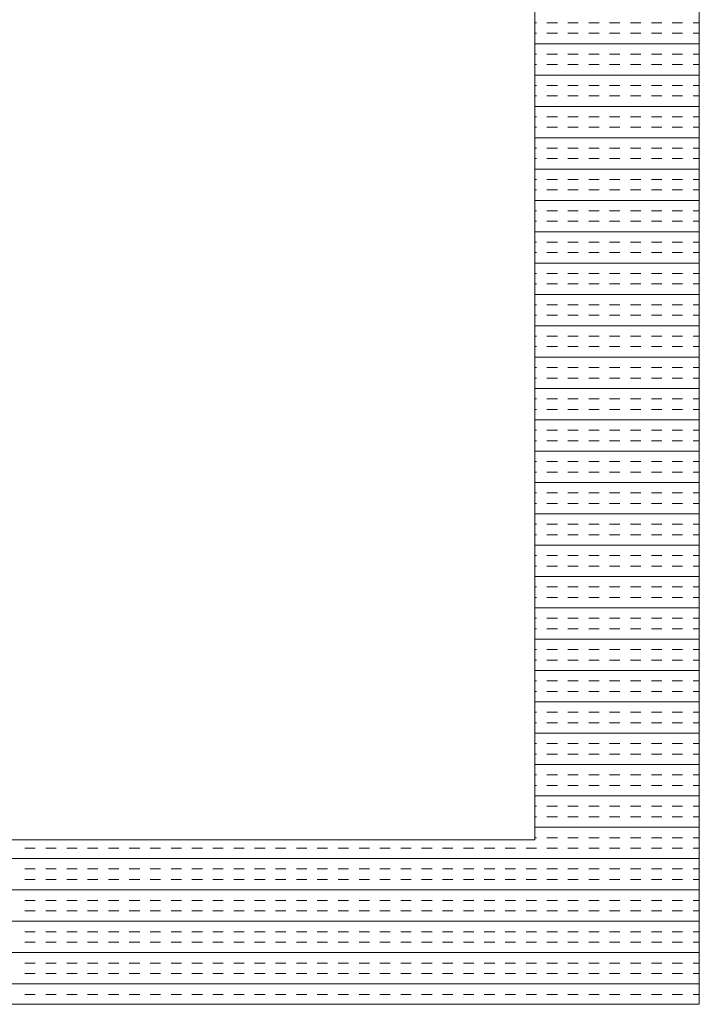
# Model space of a CAD drawing. Extents: x 3940905 to 4145695, y 925352 to 1109797.
# Tile 198 of 256: x 3956186 to 3956393, y 1099546 to 1099845. Entities that reach past the tile are written whole.
import ezdxf

# ---------------------------------------------------------------- set-up
doc = ezdxf.new("R2010")
doc.units = 0
doc.header["$LTSCALE"] = 750
doc.header["$MEASUREMENT"] = 0
doc.layers.add('CKD Equipments', color=252, linetype='CONTINUOUS', lineweight=0)

msp = doc.modelspace()

# ---------------------------------------------------------------- linework, layer by layer
at = {"layer": 'CKD Equipments'}
for p, q in [((3956392.57, 1099545.77), (3956392.57, 1100245.77)), ((3956342.57, 1099595.77), (3956342.57, 1100195.77)), ((3955624.57, 1099595.77), (3956342.57, 1099595.77)), ((3955574.57, 1099545.77), (3956392.57, 1099545.77))]:
    msp.add_line(p, q, dxfattribs=at)
at = {"layer": 'CKD Equipments', "color": 4, "linetype": 'Continuous'}
for p, q in [((3956343.05, 1099844.06), (3956342.57, 1099844.06)), ((3956349.4, 1099844.06), (3956346.23, 1099844.06)), ((3956355.75, 1099844.06), (3956352.58, 1099844.06)), ((3956362.1, 1099844.06), (3956358.93, 1099844.06)), ((3956368.45, 1099844.06), (3956365.28, 1099844.06)), ((3956374.8, 1099844.06), (3956371.63, 1099844.06)), ((3956381.15, 1099844.06), (3956377.98, 1099844.06)), ((3956387.5, 1099844.06), (3956384.33, 1099844.06)), ((3956392.57, 1099844.06), (3956390.68, 1099844.06)), ((3956343.05, 1099840.89), (3956342.57, 1099840.89)), ((3956349.4, 1099840.89), (3956346.23, 1099840.89)), ((3956355.75, 1099840.89), (3956352.58, 1099840.89)), ((3956362.1, 1099840.89), (3956358.93, 1099840.89)), ((3956368.45, 1099840.89), (3956365.28, 1099840.89)), ((3956374.8, 1099840.89), (3956371.63, 1099840.89)), ((3956381.15, 1099840.89), (3956377.98, 1099840.89)), ((3956387.5, 1099840.89), (3956384.33, 1099840.89)), ((3956392.57, 1099840.89), (3956390.68, 1099840.89)), ((3956392.57, 1099837.71), (3956342.57, 1099837.71)), ((3956343.05, 1099834.54), (3956342.57, 1099834.54)), ((3956349.4, 1099834.54), (3956346.23, 1099834.54)), ((3956355.75, 1099834.54), (3956352.58, 1099834.54)), ((3956362.1, 1099834.54), (3956358.93, 1099834.54)), ((3956368.45, 1099834.54), (3956365.28, 1099834.54)), ((3956374.8, 1099834.54), (3956371.63, 1099834.54)), ((3956381.15, 1099834.54), (3956377.98, 1099834.54)), ((3956387.5, 1099834.54), (3956384.33, 1099834.54)), ((3956392.57, 1099834.54), (3956390.68, 1099834.54)), ((3956343.05, 1099831.36), (3956342.57, 1099831.36)), ((3956349.4, 1099831.36), (3956346.23, 1099831.36)), ((3956355.75, 1099831.36), (3956352.58, 1099831.36)), ((3956362.1, 1099831.36), (3956358.93, 1099831.36)), ((3956368.45, 1099831.36), (3956365.28, 1099831.36)), ((3956374.8, 1099831.36), (3956371.63, 1099831.36)), ((3956381.15, 1099831.36), (3956377.98, 1099831.36)), ((3956387.5, 1099831.36), (3956384.33, 1099831.36)), ((3956392.57, 1099831.36), (3956390.68, 1099831.36)), ((3956392.57, 1099828.19), (3956342.57, 1099828.19)), ((3956343.05, 1099825.01), (3956342.57, 1099825.01)), ((3956349.4, 1099825.01), (3956346.23, 1099825.01)), ((3956355.75, 1099825.01), (3956352.58, 1099825.01)), ((3956362.1, 1099825.01), (3956358.93, 1099825.01)), ((3956368.45, 1099825.01), (3956365.28, 1099825.01)), ((3956374.8, 1099825.01), (3956371.63, 1099825.01)), ((3956381.15, 1099825.01), (3956377.98, 1099825.01)), ((3956387.5, 1099825.01), (3956384.33, 1099825.01)), ((3956392.57, 1099825.01), (3956390.68, 1099825.01)), ((3956343.05, 1099821.84), (3956342.57, 1099821.84)), ((3956349.4, 1099821.84), (3956346.23, 1099821.84)), ((3956355.75, 1099821.84), (3956352.58, 1099821.84)), ((3956362.1, 1099821.84), (3956358.93, 1099821.84)), ((3956368.45, 1099821.84), (3956365.28, 1099821.84)), ((3956374.8, 1099821.84), (3956371.63, 1099821.84)), ((3956381.15, 1099821.84), (3956377.98, 1099821.84)), ((3956387.5, 1099821.84), (3956384.33, 1099821.84)), ((3956392.57, 1099821.84), (3956390.68, 1099821.84)), ((3956392.57, 1099818.66), (3956342.57, 1099818.66)), ((3956343.05, 1099815.49), (3956342.57, 1099815.49)), ((3956349.4, 1099815.49), (3956346.23, 1099815.49)), ((3956355.75, 1099815.49), (3956352.58, 1099815.49)), ((3956362.1, 1099815.49), (3956358.93, 1099815.49)), ((3956368.45, 1099815.49), (3956365.28, 1099815.49)), ((3956374.8, 1099815.49), (3956371.63, 1099815.49)), ((3956381.15, 1099815.49), (3956377.98, 1099815.49)), ((3956387.5, 1099815.49), (3956384.33, 1099815.49)), ((3956392.57, 1099815.49), (3956390.68, 1099815.49)), ((3956343.05, 1099812.31), (3956342.57, 1099812.31)), ((3956349.4, 1099812.31), (3956346.23, 1099812.31)), ((3956355.75, 1099812.31), (3956352.58, 1099812.31)), ((3956362.1, 1099812.31), (3956358.93, 1099812.31)), ((3956368.45, 1099812.31), (3956365.28, 1099812.31)), ((3956374.8, 1099812.31), (3956371.63, 1099812.31)), ((3956381.15, 1099812.31), (3956377.98, 1099812.31)), ((3956387.5, 1099812.31), (3956384.33, 1099812.31)), ((3956392.57, 1099812.31), (3956390.68, 1099812.31)), ((3956392.57, 1099809.14), (3956342.57, 1099809.14)), ((3956343.05, 1099805.96), (3956342.57, 1099805.96)), ((3956349.4, 1099805.96), (3956346.23, 1099805.96)), ((3956355.75, 1099805.96), (3956352.58, 1099805.96)), ((3956362.1, 1099805.96), (3956358.93, 1099805.96)), ((3956368.45, 1099805.96), (3956365.28, 1099805.96)), ((3956374.8, 1099805.96), (3956371.63, 1099805.96)), ((3956381.15, 1099805.96), (3956377.98, 1099805.96)), ((3956387.5, 1099805.96), (3956384.33, 1099805.96)), ((3956392.57, 1099805.96), (3956390.68, 1099805.96)), ((3956343.05, 1099802.79), (3956342.57, 1099802.79)), ((3956349.4, 1099802.79), (3956346.23, 1099802.79)), ((3956355.75, 1099802.79), (3956352.58, 1099802.79)), ((3956362.1, 1099802.79), (3956358.93, 1099802.79)), ((3956368.45, 1099802.79), (3956365.28, 1099802.79)), ((3956374.8, 1099802.79), (3956371.63, 1099802.79)), ((3956381.15, 1099802.79), (3956377.98, 1099802.79)), ((3956387.5, 1099802.79), (3956384.33, 1099802.79)), ((3956392.57, 1099802.79), (3956390.68, 1099802.79)), ((3956392.57, 1099799.61), (3956342.57, 1099799.61)), ((3956343.05, 1099796.44), (3956342.57, 1099796.44)), ((3956349.4, 1099796.44), (3956346.23, 1099796.44)), ((3956355.75, 1099796.44), (3956352.58, 1099796.44)), ((3956362.1, 1099796.44), (3956358.93, 1099796.44)), ((3956368.45, 1099796.44), (3956365.28, 1099796.44)), ((3956374.8, 1099796.44), (3956371.63, 1099796.44)), ((3956381.15, 1099796.44), (3956377.98, 1099796.44)), ((3956387.5, 1099796.44), (3956384.33, 1099796.44)), ((3956392.57, 1099796.44), (3956390.68, 1099796.44)), ((3956343.05, 1099793.26), (3956342.57, 1099793.26)), ((3956349.4, 1099793.26), (3956346.23, 1099793.26)), ((3956355.75, 1099793.26), (3956352.58, 1099793.26)), ((3956362.1, 1099793.26), (3956358.93, 1099793.26)), ((3956368.45, 1099793.26), (3956365.28, 1099793.26)), ((3956374.8, 1099793.26), (3956371.63, 1099793.26)), ((3956381.15, 1099793.26), (3956377.98, 1099793.26)), ((3956387.5, 1099793.26), (3956384.33, 1099793.26)), ((3956392.57, 1099793.26), (3956390.68, 1099793.26)), ((3956392.57, 1099790.09), (3956342.57, 1099790.09)), ((3956343.05, 1099786.91), (3956342.57, 1099786.91)), ((3956349.4, 1099786.91), (3956346.23, 1099786.91)), ((3956355.75, 1099786.91), (3956352.58, 1099786.91)), ((3956362.1, 1099786.91), (3956358.93, 1099786.91)), ((3956368.45, 1099786.91), (3956365.28, 1099786.91)), ((3956374.8, 1099786.91), (3956371.63, 1099786.91)), ((3956381.15, 1099786.91), (3956377.98, 1099786.91)), ((3956387.5, 1099786.91), (3956384.33, 1099786.91)), ((3956392.57, 1099786.91), (3956390.68, 1099786.91)), ((3956343.05, 1099783.74), (3956342.57, 1099783.74)), ((3956349.4, 1099783.74), (3956346.23, 1099783.74)), ((3956355.75, 1099783.74), (3956352.58, 1099783.74)), ((3956362.1, 1099783.74), (3956358.93, 1099783.74)), ((3956368.45, 1099783.74), (3956365.28, 1099783.74)), ((3956374.8, 1099783.74), (3956371.63, 1099783.74)), ((3956381.15, 1099783.74), (3956377.98, 1099783.74)), ((3956387.5, 1099783.74), (3956384.33, 1099783.74)), ((3956392.57, 1099783.74), (3956390.68, 1099783.74)), ((3956392.57, 1099780.56), (3956342.57, 1099780.56)), ((3956343.05, 1099777.39), (3956342.57, 1099777.39)), ((3956349.4, 1099777.39), (3956346.23, 1099777.39)), ((3956355.75, 1099777.39), (3956352.58, 1099777.39)), ((3956362.1, 1099777.39), (3956358.93, 1099777.39)), ((3956368.45, 1099777.39), (3956365.28, 1099777.39)), ((3956374.8, 1099777.39), (3956371.63, 1099777.39)), ((3956381.15, 1099777.39), (3956377.98, 1099777.39)), ((3956387.5, 1099777.39), (3956384.33, 1099777.39)), ((3956392.57, 1099777.39), (3956390.68, 1099777.39)), ((3956343.05, 1099774.21), (3956342.57, 1099774.21)), ((3956349.4, 1099774.21), (3956346.23, 1099774.21)), ((3956355.75, 1099774.21), (3956352.58, 1099774.21)), ((3956362.1, 1099774.21), (3956358.93, 1099774.21)), ((3956368.45, 1099774.21), (3956365.28, 1099774.21)), ((3956374.8, 1099774.21), (3956371.63, 1099774.21)), ((3956381.15, 1099774.21), (3956377.98, 1099774.21)), ((3956387.5, 1099774.21), (3956384.33, 1099774.21)), ((3956392.57, 1099774.21), (3956390.68, 1099774.21)), ((3956392.57, 1099771.04), (3956342.57, 1099771.04)), ((3956343.05, 1099767.86), (3956342.57, 1099767.86)), ((3956349.4, 1099767.86), (3956346.23, 1099767.86)), ((3956355.75, 1099767.86), (3956352.58, 1099767.86)), ((3956362.1, 1099767.86), (3956358.93, 1099767.86)), ((3956368.45, 1099767.86), (3956365.28, 1099767.86)), ((3956374.8, 1099767.86), (3956371.63, 1099767.86)), ((3956381.15, 1099767.86), (3956377.98, 1099767.86)), ((3956387.5, 1099767.86), (3956384.33, 1099767.86)), ((3956392.57, 1099767.86), (3956390.68, 1099767.86)), ((3956343.05, 1099764.69), (3956342.57, 1099764.69)), ((3956349.4, 1099764.69), (3956346.23, 1099764.69)), ((3956355.75, 1099764.69), (3956352.58, 1099764.69)), ((3956362.1, 1099764.69), (3956358.93, 1099764.69)), ((3956368.45, 1099764.69), (3956365.28, 1099764.69)), ((3956374.8, 1099764.69), (3956371.63, 1099764.69)), ((3956381.15, 1099764.69), (3956377.98, 1099764.69)), ((3956387.5, 1099764.69), (3956384.33, 1099764.69)), ((3956392.57, 1099764.69), (3956390.68, 1099764.69)), ((3956392.57, 1099761.51), (3956342.57, 1099761.51)), ((3956343.05, 1099758.34), (3956342.57, 1099758.34)), ((3956349.4, 1099758.34), (3956346.23, 1099758.34)), ((3956355.75, 1099758.34), (3956352.58, 1099758.34)), ((3956362.1, 1099758.34), (3956358.93, 1099758.34)), ((3956368.45, 1099758.34), (3956365.28, 1099758.34)), ((3956374.8, 1099758.34), (3956371.63, 1099758.34)), ((3956381.15, 1099758.34), (3956377.98, 1099758.34)), ((3956387.5, 1099758.34), (3956384.33, 1099758.34)), ((3956392.57, 1099758.34), (3956390.68, 1099758.34)), ((3956343.05, 1099755.16), (3956342.57, 1099755.16)), ((3956349.4, 1099755.16), (3956346.23, 1099755.16)), ((3956355.75, 1099755.16), (3956352.58, 1099755.16)), ((3956362.1, 1099755.16), (3956358.93, 1099755.16)), ((3956368.45, 1099755.16), (3956365.28, 1099755.16)), ((3956374.8, 1099755.16), (3956371.63, 1099755.16)), ((3956381.15, 1099755.16), (3956377.98, 1099755.16)), ((3956387.5, 1099755.16), (3956384.33, 1099755.16)), ((3956392.57, 1099755.16), (3956390.68, 1099755.16)), ((3956392.57, 1099751.99), (3956342.57, 1099751.99)), ((3956343.05, 1099748.81), (3956342.57, 1099748.81)), ((3956349.4, 1099748.81), (3956346.23, 1099748.81)), ((3956355.75, 1099748.81), (3956352.58, 1099748.81)), ((3956362.1, 1099748.81), (3956358.93, 1099748.81)), ((3956368.45, 1099748.81), (3956365.28, 1099748.81)), ((3956374.8, 1099748.81), (3956371.63, 1099748.81)), ((3956381.15, 1099748.81), (3956377.98, 1099748.81)), ((3956387.5, 1099748.81), (3956384.33, 1099748.81)), ((3956392.57, 1099748.81), (3956390.68, 1099748.81)), ((3956343.05, 1099745.64), (3956342.57, 1099745.64)), ((3956349.4, 1099745.64), (3956346.23, 1099745.64)), ((3956355.75, 1099745.64), (3956352.58, 1099745.64)), ((3956362.1, 1099745.64), (3956358.93, 1099745.64)), ((3956368.45, 1099745.64), (3956365.28, 1099745.64)), ((3956374.8, 1099745.64), (3956371.63, 1099745.64)), ((3956381.15, 1099745.64), (3956377.98, 1099745.64)), ((3956387.5, 1099745.64), (3956384.33, 1099745.64)), ((3956392.57, 1099745.64), (3956390.68, 1099745.64)), ((3956392.57, 1099742.46), (3956342.57, 1099742.46)), ((3956343.05, 1099739.29), (3956342.57, 1099739.29)), ((3956349.4, 1099739.29), (3956346.23, 1099739.29)), ((3956355.75, 1099739.29), (3956352.58, 1099739.29)), ((3956362.1, 1099739.29), (3956358.93, 1099739.29)), ((3956368.45, 1099739.29), (3956365.28, 1099739.29)), ((3956374.8, 1099739.29), (3956371.63, 1099739.29)), ((3956381.15, 1099739.29), (3956377.98, 1099739.29)), ((3956387.5, 1099739.29), (3956384.33, 1099739.29)), ((3956392.57, 1099739.29), (3956390.68, 1099739.29)), ((3956343.05, 1099736.11), (3956342.57, 1099736.11)), ((3956349.4, 1099736.11), (3956346.23, 1099736.11)), ((3956355.75, 1099736.11), (3956352.58, 1099736.11)), ((3956362.1, 1099736.11), (3956358.93, 1099736.11)), ((3956368.45, 1099736.11), (3956365.28, 1099736.11)), ((3956374.8, 1099736.11), (3956371.63, 1099736.11)), ((3956381.15, 1099736.11), (3956377.98, 1099736.11)), ((3956387.5, 1099736.11), (3956384.33, 1099736.11)), ((3956392.57, 1099736.11), (3956390.68, 1099736.11)), ((3956392.57, 1099732.94), (3956342.57, 1099732.94)), ((3956343.05, 1099729.76), (3956342.57, 1099729.76)), ((3956349.4, 1099729.76), (3956346.23, 1099729.76)), ((3956355.75, 1099729.76), (3956352.58, 1099729.76)), ((3956362.1, 1099729.76), (3956358.93, 1099729.76)), ((3956368.45, 1099729.76), (3956365.28, 1099729.76)), ((3956374.8, 1099729.76), (3956371.63, 1099729.76)), ((3956381.15, 1099729.76), (3956377.98, 1099729.76)), ((3956387.5, 1099729.76), (3956384.33, 1099729.76)), ((3956392.57, 1099729.76), (3956390.68, 1099729.76)), ((3956343.05, 1099726.59), (3956342.57, 1099726.59)), ((3956349.4, 1099726.59), (3956346.23, 1099726.59)), ((3956355.75, 1099726.59), (3956352.58, 1099726.59)), ((3956362.1, 1099726.59), (3956358.93, 1099726.59)), ((3956368.45, 1099726.59), (3956365.28, 1099726.59)), ((3956374.8, 1099726.59), (3956371.63, 1099726.59)), ((3956381.15, 1099726.59), (3956377.98, 1099726.59)), ((3956387.5, 1099726.59), (3956384.33, 1099726.59)), ((3956392.57, 1099726.59), (3956390.68, 1099726.59)), ((3956392.57, 1099723.41), (3956342.57, 1099723.41)), ((3956343.05, 1099720.24), (3956342.57, 1099720.24)), ((3956349.4, 1099720.24), (3956346.23, 1099720.24)), ((3956355.75, 1099720.24), (3956352.58, 1099720.24)), ((3956362.1, 1099720.24), (3956358.93, 1099720.24)), ((3956368.45, 1099720.24), (3956365.28, 1099720.24)), ((3956374.8, 1099720.24), (3956371.63, 1099720.24)), ((3956381.15, 1099720.24), (3956377.98, 1099720.24)), ((3956387.5, 1099720.24), (3956384.33, 1099720.24)), ((3956392.57, 1099720.24), (3956390.68, 1099720.24)), ((3956343.05, 1099717.06), (3956342.57, 1099717.06)), ((3956349.4, 1099717.06), (3956346.23, 1099717.06)), ((3956355.75, 1099717.06), (3956352.58, 1099717.06)), ((3956362.1, 1099717.06), (3956358.93, 1099717.06)), ((3956368.45, 1099717.06), (3956365.28, 1099717.06)), ((3956374.8, 1099717.06), (3956371.63, 1099717.06)), ((3956381.15, 1099717.06), (3956377.98, 1099717.06)), ((3956387.5, 1099717.06), (3956384.33, 1099717.06)), ((3956392.57, 1099717.06), (3956390.68, 1099717.06)), ((3956392.57, 1099713.89), (3956342.57, 1099713.89)), ((3956343.05, 1099710.71), (3956342.57, 1099710.71)), ((3956349.4, 1099710.71), (3956346.23, 1099710.71)), ((3956355.75, 1099710.71), (3956352.58, 1099710.71)), ((3956362.1, 1099710.71), (3956358.93, 1099710.71)), ((3956368.45, 1099710.71), (3956365.28, 1099710.71)), ((3956374.8, 1099710.71), (3956371.63, 1099710.71)), ((3956381.15, 1099710.71), (3956377.98, 1099710.71)), ((3956387.5, 1099710.71), (3956384.33, 1099710.71)), ((3956392.57, 1099710.71), (3956390.68, 1099710.71)), ((3956343.05, 1099707.54), (3956342.57, 1099707.54)), ((3956349.4, 1099707.54), (3956346.23, 1099707.54)), ((3956355.75, 1099707.54), (3956352.58, 1099707.54)), ((3956362.1, 1099707.54), (3956358.93, 1099707.54)), ((3956368.45, 1099707.54), (3956365.28, 1099707.54)), ((3956374.8, 1099707.54), (3956371.63, 1099707.54)), ((3956381.15, 1099707.54), (3956377.98, 1099707.54)), ((3956387.5, 1099707.54), (3956384.33, 1099707.54)), ((3956392.57, 1099707.54), (3956390.68, 1099707.54)), ((3956392.57, 1099704.36), (3956342.57, 1099704.36)), ((3956343.05, 1099701.19), (3956342.57, 1099701.19)), ((3956349.4, 1099701.19), (3956346.23, 1099701.19)), ((3956355.75, 1099701.19), (3956352.58, 1099701.19)), ((3956362.1, 1099701.19), (3956358.93, 1099701.19)), ((3956368.45, 1099701.19), (3956365.28, 1099701.19)), ((3956374.8, 1099701.19), (3956371.63, 1099701.19)), ((3956381.15, 1099701.19), (3956377.98, 1099701.19)), ((3956387.5, 1099701.19), (3956384.33, 1099701.19)), ((3956392.57, 1099701.19), (3956390.68, 1099701.19)), ((3956343.05, 1099698.01), (3956342.57, 1099698.01)), ((3956349.4, 1099698.01), (3956346.23, 1099698.01)), ((3956355.75, 1099698.01), (3956352.58, 1099698.01)), ((3956362.1, 1099698.01), (3956358.93, 1099698.01)), ((3956368.45, 1099698.01), (3956365.28, 1099698.01)), ((3956374.8, 1099698.01), (3956371.63, 1099698.01)), ((3956381.15, 1099698.01), (3956377.98, 1099698.01)), ((3956387.5, 1099698.01), (3956384.33, 1099698.01)), ((3956392.57, 1099698.01), (3956390.68, 1099698.01)), ((3956392.57, 1099694.84), (3956342.57, 1099694.84)), ((3956343.05, 1099691.66), (3956342.57, 1099691.66)), ((3956349.4, 1099691.66), (3956346.23, 1099691.66)), ((3956355.75, 1099691.66), (3956352.58, 1099691.66)), ((3956362.1, 1099691.66), (3956358.93, 1099691.66)), ((3956368.45, 1099691.66), (3956365.28, 1099691.66)), ((3956374.8, 1099691.66), (3956371.63, 1099691.66)), ((3956381.15, 1099691.66), (3956377.98, 1099691.66)), ((3956387.5, 1099691.66), (3956384.33, 1099691.66)), ((3956392.57, 1099691.66), (3956390.68, 1099691.66)), ((3956343.05, 1099688.49), (3956342.57, 1099688.49)), ((3956349.4, 1099688.49), (3956346.23, 1099688.49)), ((3956355.75, 1099688.49), (3956352.58, 1099688.49)), ((3956362.1, 1099688.49), (3956358.93, 1099688.49)), ((3956368.45, 1099688.49), (3956365.28, 1099688.49)), ((3956374.8, 1099688.49), (3956371.63, 1099688.49)), ((3956381.15, 1099688.49), (3956377.98, 1099688.49)), ((3956387.5, 1099688.49), (3956384.33, 1099688.49)), ((3956392.57, 1099688.49), (3956390.68, 1099688.49)), ((3956392.57, 1099685.31), (3956342.57, 1099685.31)), ((3956343.05, 1099682.14), (3956342.57, 1099682.14)), ((3956349.4, 1099682.14), (3956346.23, 1099682.14)), ((3956355.75, 1099682.14), (3956352.58, 1099682.14)), ((3956362.1, 1099682.14), (3956358.93, 1099682.14)), ((3956368.45, 1099682.14), (3956365.28, 1099682.14)), ((3956374.8, 1099682.14), (3956371.63, 1099682.14)), ((3956381.15, 1099682.14), (3956377.98, 1099682.14)), ((3956387.5, 1099682.14), (3956384.33, 1099682.14)), ((3956392.57, 1099682.14), (3956390.68, 1099682.14)), ((3956343.05, 1099678.96), (3956342.57, 1099678.96)), ((3956349.4, 1099678.96), (3956346.23, 1099678.96)), ((3956355.75, 1099678.96), (3956352.58, 1099678.96)), ((3956362.1, 1099678.96), (3956358.93, 1099678.96)), ((3956368.45, 1099678.96), (3956365.28, 1099678.96)), ((3956374.8, 1099678.96), (3956371.63, 1099678.96)), ((3956381.15, 1099678.96), (3956377.98, 1099678.96)), ((3956387.5, 1099678.96), (3956384.33, 1099678.96)), ((3956392.57, 1099678.96), (3956390.68, 1099678.96)), ((3956392.57, 1099675.79), (3956342.57, 1099675.79)), ((3956343.05, 1099672.61), (3956342.57, 1099672.61)), ((3956349.4, 1099672.61), (3956346.23, 1099672.61)), ((3956355.75, 1099672.61), (3956352.58, 1099672.61)), ((3956362.1, 1099672.61), (3956358.93, 1099672.61)), ((3956368.45, 1099672.61), (3956365.28, 1099672.61)), ((3956374.8, 1099672.61), (3956371.63, 1099672.61)), ((3956381.15, 1099672.61), (3956377.98, 1099672.61)), ((3956387.5, 1099672.61), (3956384.33, 1099672.61)), ((3956392.57, 1099672.61), (3956390.68, 1099672.61)), ((3956343.05, 1099669.44), (3956342.57, 1099669.44)), ((3956349.4, 1099669.44), (3956346.23, 1099669.44)), ((3956355.75, 1099669.44), (3956352.58, 1099669.44)), ((3956362.1, 1099669.44), (3956358.93, 1099669.44)), ((3956368.45, 1099669.44), (3956365.28, 1099669.44)), ((3956374.8, 1099669.44), (3956371.63, 1099669.44)), ((3956381.15, 1099669.44), (3956377.98, 1099669.44)), ((3956387.5, 1099669.44), (3956384.33, 1099669.44)), ((3956392.57, 1099669.44), (3956390.68, 1099669.44)), ((3956392.57, 1099666.26), (3956342.57, 1099666.26)), ((3956343.05, 1099663.09), (3956342.57, 1099663.09)), ((3956349.4, 1099663.09), (3956346.23, 1099663.09)), ((3956355.75, 1099663.09), (3956352.58, 1099663.09)), ((3956362.1, 1099663.09), (3956358.93, 1099663.09)), ((3956368.45, 1099663.09), (3956365.28, 1099663.09)), ((3956374.8, 1099663.09), (3956371.63, 1099663.09)), ((3956381.15, 1099663.09), (3956377.98, 1099663.09)), ((3956387.5, 1099663.09), (3956384.33, 1099663.09)), ((3956392.57, 1099663.09), (3956390.68, 1099663.09)), ((3956343.05, 1099659.91), (3956342.57, 1099659.91)), ((3956349.4, 1099659.91), (3956346.23, 1099659.91)), ((3956355.75, 1099659.91), (3956352.58, 1099659.91)), ((3956362.1, 1099659.91), (3956358.93, 1099659.91)), ((3956368.45, 1099659.91), (3956365.28, 1099659.91)), ((3956374.8, 1099659.91), (3956371.63, 1099659.91)), ((3956381.15, 1099659.91), (3956377.98, 1099659.91)), ((3956387.5, 1099659.91), (3956384.33, 1099659.91)), ((3956392.57, 1099659.91), (3956390.68, 1099659.91)), ((3956392.57, 1099656.74), (3956342.57, 1099656.74)), ((3956343.05, 1099653.56), (3956342.57, 1099653.56)), ((3956349.4, 1099653.56), (3956346.23, 1099653.56)), ((3956355.75, 1099653.56), (3956352.58, 1099653.56)), ((3956362.1, 1099653.56), (3956358.93, 1099653.56)), ((3956368.45, 1099653.56), (3956365.28, 1099653.56)), ((3956374.8, 1099653.56), (3956371.63, 1099653.56)), ((3956381.15, 1099653.56), (3956377.98, 1099653.56)), ((3956387.5, 1099653.56), (3956384.33, 1099653.56)), ((3956392.57, 1099653.56), (3956390.68, 1099653.56)), ((3956343.05, 1099650.39), (3956342.57, 1099650.39)), ((3956349.4, 1099650.39), (3956346.23, 1099650.39)), ((3956355.75, 1099650.39), (3956352.58, 1099650.39)), ((3956362.1, 1099650.39), (3956358.93, 1099650.39)), ((3956368.45, 1099650.39), (3956365.28, 1099650.39)), ((3956374.8, 1099650.39), (3956371.63, 1099650.39)), ((3956381.15, 1099650.39), (3956377.98, 1099650.39)), ((3956387.5, 1099650.39), (3956384.33, 1099650.39)), ((3956392.57, 1099650.39), (3956390.68, 1099650.39)), ((3956392.57, 1099647.21), (3956342.57, 1099647.21)), ((3956343.05, 1099644.04), (3956342.57, 1099644.04)), ((3956349.4, 1099644.04), (3956346.23, 1099644.04)), ((3956355.75, 1099644.04), (3956352.58, 1099644.04)), ((3956362.1, 1099644.04), (3956358.93, 1099644.04)), ((3956368.45, 1099644.04), (3956365.28, 1099644.04)), ((3956374.8, 1099644.04), (3956371.63, 1099644.04)), ((3956381.15, 1099644.04), (3956377.98, 1099644.04)), ((3956387.5, 1099644.04), (3956384.33, 1099644.04)), ((3956392.57, 1099644.04), (3956390.68, 1099644.04)), ((3956343.05, 1099640.86), (3956342.57, 1099640.86)), ((3956349.4, 1099640.86), (3956346.23, 1099640.86)), ((3956355.75, 1099640.86), (3956352.58, 1099640.86)), ((3956362.1, 1099640.86), (3956358.93, 1099640.86)), ((3956368.45, 1099640.86), (3956365.28, 1099640.86)), ((3956374.8, 1099640.86), (3956371.63, 1099640.86)), ((3956381.15, 1099640.86), (3956377.98, 1099640.86)), ((3956387.5, 1099640.86), (3956384.33, 1099640.86)), ((3956392.57, 1099640.86), (3956390.68, 1099640.86)), ((3956392.57, 1099637.69), (3956342.57, 1099637.69)), ((3956343.05, 1099634.51), (3956342.57, 1099634.51)), ((3956349.4, 1099634.51), (3956346.23, 1099634.51)), ((3956355.75, 1099634.51), (3956352.58, 1099634.51)), ((3956362.1, 1099634.51), (3956358.93, 1099634.51)), ((3956368.45, 1099634.51), (3956365.28, 1099634.51)), ((3956374.8, 1099634.51), (3956371.63, 1099634.51)), ((3956381.15, 1099634.51), (3956377.98, 1099634.51)), ((3956387.5, 1099634.51), (3956384.33, 1099634.51)), ((3956392.57, 1099634.51), (3956390.68, 1099634.51)), ((3956343.05, 1099631.34), (3956342.57, 1099631.34)), ((3956349.4, 1099631.34), (3956346.23, 1099631.34)), ((3956355.75, 1099631.34), (3956352.58, 1099631.34)), ((3956362.1, 1099631.34), (3956358.93, 1099631.34)), ((3956368.45, 1099631.34), (3956365.28, 1099631.34)), ((3956374.8, 1099631.34), (3956371.63, 1099631.34)), ((3956381.15, 1099631.34), (3956377.98, 1099631.34)), ((3956387.5, 1099631.34), (3956384.33, 1099631.34)), ((3956392.57, 1099631.34), (3956390.68, 1099631.34)), ((3956392.57, 1099628.16), (3956342.57, 1099628.16)), ((3956343.05, 1099624.99), (3956342.57, 1099624.99)), ((3956349.4, 1099624.99), (3956346.23, 1099624.99)), ((3956355.75, 1099624.99), (3956352.58, 1099624.99)), ((3956362.1, 1099624.99), (3956358.93, 1099624.99)), ((3956368.45, 1099624.99), (3956365.28, 1099624.99)), ((3956374.8, 1099624.99), (3956371.63, 1099624.99)), ((3956381.15, 1099624.99), (3956377.98, 1099624.99)), ((3956387.5, 1099624.99), (3956384.33, 1099624.99)), ((3956392.57, 1099624.99), (3956390.68, 1099624.99)), ((3956343.05, 1099621.81), (3956342.57, 1099621.81)), ((3956349.4, 1099621.81), (3956346.23, 1099621.81)), ((3956355.75, 1099621.81), (3956352.58, 1099621.81)), ((3956362.1, 1099621.81), (3956358.93, 1099621.81)), ((3956368.45, 1099621.81), (3956365.28, 1099621.81)), ((3956374.8, 1099621.81), (3956371.63, 1099621.81)), ((3956381.15, 1099621.81), (3956377.98, 1099621.81)), ((3956387.5, 1099621.81), (3956384.33, 1099621.81)), ((3956392.57, 1099621.81), (3956390.68, 1099621.81)), ((3956392.57, 1099618.64), (3956342.57, 1099618.64)), ((3956343.05, 1099615.46), (3956342.57, 1099615.46)), ((3956349.4, 1099615.46), (3956346.23, 1099615.46)), ((3956355.75, 1099615.46), (3956352.58, 1099615.46)), ((3956362.1, 1099615.46), (3956358.93, 1099615.46)), ((3956368.45, 1099615.46), (3956365.28, 1099615.46)), ((3956374.8, 1099615.46), (3956371.63, 1099615.46)), ((3956381.15, 1099615.46), (3956377.98, 1099615.46)), ((3956387.5, 1099615.46), (3956384.33, 1099615.46)), ((3956392.57, 1099615.46), (3956390.68, 1099615.46)), ((3956343.05, 1099612.29), (3956342.57, 1099612.29)), ((3956349.4, 1099612.29), (3956346.23, 1099612.29)), ((3956355.75, 1099612.29), (3956352.58, 1099612.29)), ((3956362.1, 1099612.29), (3956358.93, 1099612.29)), ((3956368.45, 1099612.29), (3956365.28, 1099612.29)), ((3956374.8, 1099612.29), (3956371.63, 1099612.29)), ((3956381.15, 1099612.29), (3956377.98, 1099612.29)), ((3956387.5, 1099612.29), (3956384.33, 1099612.29)), ((3956392.57, 1099612.29), (3956390.68, 1099612.29)), ((3956392.57, 1099609.11), (3956342.57, 1099609.11)), ((3956343.05, 1099605.94), (3956342.57, 1099605.94)), ((3956349.4, 1099605.94), (3956346.23, 1099605.94)), ((3956355.75, 1099605.94), (3956352.58, 1099605.94)), ((3956362.1, 1099605.94), (3956358.93, 1099605.94)), ((3956368.45, 1099605.94), (3956365.28, 1099605.94)), ((3956374.8, 1099605.94), (3956371.63, 1099605.94)), ((3956381.15, 1099605.94), (3956377.98, 1099605.94)), ((3956387.5, 1099605.94), (3956384.33, 1099605.94)), ((3956392.57, 1099605.94), (3956390.68, 1099605.94)), ((3956343.05, 1099602.76), (3956342.57, 1099602.76)), ((3956349.4, 1099602.76), (3956346.23, 1099602.76)), ((3956355.75, 1099602.76), (3956352.58, 1099602.76)), ((3956362.1, 1099602.76), (3956358.93, 1099602.76)), ((3956368.45, 1099602.76), (3956365.28, 1099602.76)), ((3956374.8, 1099602.76), (3956371.63, 1099602.76)), ((3956381.15, 1099602.76), (3956377.98, 1099602.76)), ((3956387.5, 1099602.76), (3956384.33, 1099602.76)), ((3956392.57, 1099602.76), (3956390.68, 1099602.76)), ((3956392.57, 1099599.59), (3956342.57, 1099599.59)), ((3956343.05, 1099596.41), (3956342.57, 1099596.41)), ((3956349.4, 1099596.41), (3956346.23, 1099596.41)), ((3956355.75, 1099596.41), (3956352.58, 1099596.41)), ((3956362.1, 1099596.41), (3956358.93, 1099596.41)), ((3956368.45, 1099596.41), (3956365.28, 1099596.41)), ((3956374.8, 1099596.41), (3956371.63, 1099596.41)), ((3956381.15, 1099596.41), (3956377.98, 1099596.41)), ((3956387.5, 1099596.41), (3956384.33, 1099596.41)), ((3956392.57, 1099596.41), (3956390.68, 1099596.41)), ((3956190.65, 1099593.24), (3956187.48, 1099593.24)), ((3956197, 1099593.24), (3956193.83, 1099593.24)), ((3956203.35, 1099593.24), (3956200.18, 1099593.24)), ((3956209.7, 1099593.24), (3956206.53, 1099593.24)), ((3956216.05, 1099593.24), (3956212.88, 1099593.24)), ((3956222.4, 1099593.24), (3956219.23, 1099593.24)), ((3956228.75, 1099593.24), (3956225.58, 1099593.24)), ((3956235.1, 1099593.24), (3956231.93, 1099593.24)), ((3956241.45, 1099593.24), (3956238.28, 1099593.24)), ((3956247.8, 1099593.24), (3956244.63, 1099593.24)), ((3956254.15, 1099593.24), (3956250.98, 1099593.24)), ((3956260.5, 1099593.24), (3956257.33, 1099593.24)), ((3956266.85, 1099593.24), (3956263.68, 1099593.24)), ((3956273.2, 1099593.24), (3956270.03, 1099593.24)), ((3956279.55, 1099593.24), (3956276.38, 1099593.24)), ((3956285.9, 1099593.24), (3956282.73, 1099593.24)), ((3956292.25, 1099593.24), (3956289.08, 1099593.24)), ((3956298.6, 1099593.24), (3956295.43, 1099593.24)), ((3956304.95, 1099593.24), (3956301.78, 1099593.24)), ((3956311.3, 1099593.24), (3956308.13, 1099593.24)), ((3956317.65, 1099593.24), (3956314.48, 1099593.24)), ((3956324, 1099593.24), (3956320.83, 1099593.24)), ((3956330.35, 1099593.24), (3956327.18, 1099593.24)), ((3956336.7, 1099593.24), (3956333.53, 1099593.24)), ((3956343.05, 1099593.24), (3956339.88, 1099593.24)), ((3956349.4, 1099593.24), (3956346.23, 1099593.24)), ((3956355.75, 1099593.24), (3956352.58, 1099593.24)), ((3956362.1, 1099593.24), (3956358.93, 1099593.24)), ((3956368.45, 1099593.24), (3956365.28, 1099593.24)), ((3956374.8, 1099593.24), (3956371.63, 1099593.24)), ((3956381.15, 1099593.24), (3956377.98, 1099593.24)), ((3956387.5, 1099593.24), (3956384.33, 1099593.24)), ((3956392.57, 1099593.24), (3956390.68, 1099593.24)), ((3956392.57, 1099590.06), (3955574.57, 1099590.06)), ((3956190.65, 1099586.89), (3956187.48, 1099586.89)), ((3956197, 1099586.89), (3956193.83, 1099586.89)), ((3956203.35, 1099586.89), (3956200.18, 1099586.89)), ((3956209.7, 1099586.89), (3956206.53, 1099586.89)), ((3956216.05, 1099586.89), (3956212.88, 1099586.89)), ((3956222.4, 1099586.89), (3956219.23, 1099586.89)), ((3956228.75, 1099586.89), (3956225.58, 1099586.89)), ((3956235.1, 1099586.89), (3956231.93, 1099586.89)), ((3956241.45, 1099586.89), (3956238.28, 1099586.89)), ((3956247.8, 1099586.89), (3956244.63, 1099586.89)), ((3956254.15, 1099586.89), (3956250.98, 1099586.89)), ((3956260.5, 1099586.89), (3956257.33, 1099586.89)), ((3956266.85, 1099586.89), (3956263.68, 1099586.89)), ((3956273.2, 1099586.89), (3956270.03, 1099586.89)), ((3956279.55, 1099586.89), (3956276.38, 1099586.89)), ((3956285.9, 1099586.89), (3956282.73, 1099586.89)), ((3956292.25, 1099586.89), (3956289.08, 1099586.89)), ((3956298.6, 1099586.89), (3956295.43, 1099586.89)), ((3956304.95, 1099586.89), (3956301.78, 1099586.89)), ((3956311.3, 1099586.89), (3956308.13, 1099586.89)), ((3956317.65, 1099586.89), (3956314.48, 1099586.89)), ((3956324, 1099586.89), (3956320.83, 1099586.89)), ((3956330.35, 1099586.89), (3956327.18, 1099586.89)), ((3956336.7, 1099586.89), (3956333.53, 1099586.89)), ((3956343.05, 1099586.89), (3956339.88, 1099586.89)), ((3956349.4, 1099586.89), (3956346.23, 1099586.89)), ((3956355.75, 1099586.89), (3956352.58, 1099586.89)), ((3956362.1, 1099586.89), (3956358.93, 1099586.89)), ((3956368.45, 1099586.89), (3956365.28, 1099586.89)), ((3956374.8, 1099586.89), (3956371.63, 1099586.89)), ((3956381.15, 1099586.89), (3956377.98, 1099586.89)), ((3956387.5, 1099586.89), (3956384.33, 1099586.89)), ((3956392.57, 1099586.89), (3956390.68, 1099586.89)), ((3956190.65, 1099583.71), (3956187.48, 1099583.71)), ((3956197, 1099583.71), (3956193.83, 1099583.71)), ((3956203.35, 1099583.71), (3956200.18, 1099583.71)), ((3956209.7, 1099583.71), (3956206.53, 1099583.71)), ((3956216.05, 1099583.71), (3956212.88, 1099583.71)), ((3956222.4, 1099583.71), (3956219.23, 1099583.71)), ((3956228.75, 1099583.71), (3956225.58, 1099583.71)), ((3956235.1, 1099583.71), (3956231.93, 1099583.71)), ((3956241.45, 1099583.71), (3956238.28, 1099583.71)), ((3956247.8, 1099583.71), (3956244.63, 1099583.71)), ((3956254.15, 1099583.71), (3956250.98, 1099583.71)), ((3956260.5, 1099583.71), (3956257.33, 1099583.71)), ((3956266.85, 1099583.71), (3956263.68, 1099583.71)), ((3956273.2, 1099583.71), (3956270.03, 1099583.71)), ((3956279.55, 1099583.71), (3956276.38, 1099583.71)), ((3956285.9, 1099583.71), (3956282.73, 1099583.71)), ((3956292.25, 1099583.71), (3956289.08, 1099583.71)), ((3956298.6, 1099583.71), (3956295.43, 1099583.71)), ((3956304.95, 1099583.71), (3956301.78, 1099583.71)), ((3956311.3, 1099583.71), (3956308.13, 1099583.71)), ((3956317.65, 1099583.71), (3956314.48, 1099583.71)), ((3956324, 1099583.71), (3956320.83, 1099583.71)), ((3956330.35, 1099583.71), (3956327.18, 1099583.71)), ((3956336.7, 1099583.71), (3956333.53, 1099583.71)), ((3956343.05, 1099583.71), (3956339.88, 1099583.71)), ((3956349.4, 1099583.71), (3956346.23, 1099583.71)), ((3956355.75, 1099583.71), (3956352.58, 1099583.71)), ((3956362.1, 1099583.71), (3956358.93, 1099583.71)), ((3956368.45, 1099583.71), (3956365.28, 1099583.71)), ((3956374.8, 1099583.71), (3956371.63, 1099583.71)), ((3956381.15, 1099583.71), (3956377.98, 1099583.71)), ((3956387.5, 1099583.71), (3956384.33, 1099583.71)), ((3956392.57, 1099583.71), (3956390.68, 1099583.71)), ((3956392.57, 1099580.54), (3955574.57, 1099580.54)), ((3956190.65, 1099577.36), (3956187.48, 1099577.36)), ((3956197, 1099577.36), (3956193.83, 1099577.36)), ((3956203.35, 1099577.36), (3956200.18, 1099577.36)), ((3956209.7, 1099577.36), (3956206.53, 1099577.36)), ((3956216.05, 1099577.36), (3956212.88, 1099577.36)), ((3956222.4, 1099577.36), (3956219.23, 1099577.36)), ((3956228.75, 1099577.36), (3956225.58, 1099577.36)), ((3956235.1, 1099577.36), (3956231.93, 1099577.36)), ((3956241.45, 1099577.36), (3956238.28, 1099577.36)), ((3956247.8, 1099577.36), (3956244.63, 1099577.36)), ((3956254.15, 1099577.36), (3956250.98, 1099577.36)), ((3956260.5, 1099577.36), (3956257.33, 1099577.36)), ((3956266.85, 1099577.36), (3956263.68, 1099577.36)), ((3956273.2, 1099577.36), (3956270.03, 1099577.36)), ((3956279.55, 1099577.36), (3956276.38, 1099577.36)), ((3956285.9, 1099577.36), (3956282.73, 1099577.36)), ((3956292.25, 1099577.36), (3956289.08, 1099577.36)), ((3956298.6, 1099577.36), (3956295.43, 1099577.36)), ((3956304.95, 1099577.36), (3956301.78, 1099577.36)), ((3956311.3, 1099577.36), (3956308.13, 1099577.36)), ((3956317.65, 1099577.36), (3956314.48, 1099577.36)), ((3956324, 1099577.36), (3956320.83, 1099577.36)), ((3956330.35, 1099577.36), (3956327.18, 1099577.36)), ((3956336.7, 1099577.36), (3956333.53, 1099577.36)), ((3956343.05, 1099577.36), (3956339.88, 1099577.36)), ((3956349.4, 1099577.36), (3956346.23, 1099577.36)), ((3956355.75, 1099577.36), (3956352.58, 1099577.36)), ((3956362.1, 1099577.36), (3956358.93, 1099577.36)), ((3956368.45, 1099577.36), (3956365.28, 1099577.36)), ((3956374.8, 1099577.36), (3956371.63, 1099577.36)), ((3956381.15, 1099577.36), (3956377.98, 1099577.36)), ((3956387.5, 1099577.36), (3956384.33, 1099577.36)), ((3956392.57, 1099577.36), (3956390.68, 1099577.36)), ((3956190.65, 1099574.19), (3956187.48, 1099574.19)), ((3956197, 1099574.19), (3956193.83, 1099574.19)), ((3956203.35, 1099574.19), (3956200.18, 1099574.19)), ((3956209.7, 1099574.19), (3956206.53, 1099574.19)), ((3956216.05, 1099574.19), (3956212.88, 1099574.19)), ((3956222.4, 1099574.19), (3956219.23, 1099574.19)), ((3956228.75, 1099574.19), (3956225.58, 1099574.19)), ((3956235.1, 1099574.19), (3956231.93, 1099574.19)), ((3956241.45, 1099574.19), (3956238.28, 1099574.19)), ((3956247.8, 1099574.19), (3956244.63, 1099574.19)), ((3956254.15, 1099574.19), (3956250.98, 1099574.19)), ((3956260.5, 1099574.19), (3956257.33, 1099574.19)), ((3956266.85, 1099574.19), (3956263.68, 1099574.19)), ((3956273.2, 1099574.19), (3956270.03, 1099574.19)), ((3956279.55, 1099574.19), (3956276.38, 1099574.19)), ((3956285.9, 1099574.19), (3956282.73, 1099574.19)), ((3956292.25, 1099574.19), (3956289.08, 1099574.19)), ((3956298.6, 1099574.19), (3956295.43, 1099574.19)), ((3956304.95, 1099574.19), (3956301.78, 1099574.19)), ((3956311.3, 1099574.19), (3956308.13, 1099574.19)), ((3956317.65, 1099574.19), (3956314.48, 1099574.19)), ((3956324, 1099574.19), (3956320.83, 1099574.19)), ((3956330.35, 1099574.19), (3956327.18, 1099574.19)), ((3956336.7, 1099574.19), (3956333.53, 1099574.19)), ((3956343.05, 1099574.19), (3956339.88, 1099574.19)), ((3956349.4, 1099574.19), (3956346.23, 1099574.19)), ((3956355.75, 1099574.19), (3956352.58, 1099574.19)), ((3956362.1, 1099574.19), (3956358.93, 1099574.19)), ((3956368.45, 1099574.19), (3956365.28, 1099574.19)), ((3956374.8, 1099574.19), (3956371.63, 1099574.19)), ((3956381.15, 1099574.19), (3956377.98, 1099574.19)), ((3956387.5, 1099574.19), (3956384.33, 1099574.19)), ((3956392.57, 1099574.19), (3956390.68, 1099574.19)), ((3956392.57, 1099571.01), (3955574.57, 1099571.01)), ((3956190.65, 1099567.84), (3956187.48, 1099567.84)), ((3956197, 1099567.84), (3956193.83, 1099567.84)), ((3956203.35, 1099567.84), (3956200.18, 1099567.84)), ((3956209.7, 1099567.84), (3956206.53, 1099567.84)), ((3956216.05, 1099567.84), (3956212.88, 1099567.84)), ((3956222.4, 1099567.84), (3956219.23, 1099567.84)), ((3956228.75, 1099567.84), (3956225.58, 1099567.84)), ((3956235.1, 1099567.84), (3956231.93, 1099567.84)), ((3956241.45, 1099567.84), (3956238.28, 1099567.84)), ((3956247.8, 1099567.84), (3956244.63, 1099567.84)), ((3956254.15, 1099567.84), (3956250.98, 1099567.84)), ((3956260.5, 1099567.84), (3956257.33, 1099567.84)), ((3956266.85, 1099567.84), (3956263.68, 1099567.84)), ((3956273.2, 1099567.84), (3956270.03, 1099567.84)), ((3956279.55, 1099567.84), (3956276.38, 1099567.84)), ((3956285.9, 1099567.84), (3956282.73, 1099567.84)), ((3956292.25, 1099567.84), (3956289.08, 1099567.84)), ((3956298.6, 1099567.84), (3956295.43, 1099567.84)), ((3956304.95, 1099567.84), (3956301.78, 1099567.84)), ((3956311.3, 1099567.84), (3956308.13, 1099567.84)), ((3956317.65, 1099567.84), (3956314.48, 1099567.84)), ((3956324, 1099567.84), (3956320.83, 1099567.84)), ((3956330.35, 1099567.84), (3956327.18, 1099567.84)), ((3956336.7, 1099567.84), (3956333.53, 1099567.84)), ((3956343.05, 1099567.84), (3956339.88, 1099567.84)), ((3956349.4, 1099567.84), (3956346.23, 1099567.84)), ((3956355.75, 1099567.84), (3956352.58, 1099567.84)), ((3956362.1, 1099567.84), (3956358.93, 1099567.84)), ((3956368.45, 1099567.84), (3956365.28, 1099567.84)), ((3956374.8, 1099567.84), (3956371.63, 1099567.84)), ((3956381.15, 1099567.84), (3956377.98, 1099567.84)), ((3956387.5, 1099567.84), (3956384.33, 1099567.84)), ((3956392.57, 1099567.84), (3956390.68, 1099567.84)), ((3956190.65, 1099564.66), (3956187.48, 1099564.66)), ((3956197, 1099564.66), (3956193.83, 1099564.66)), ((3956203.35, 1099564.66), (3956200.18, 1099564.66)), ((3956209.7, 1099564.66), (3956206.53, 1099564.66)), ((3956216.05, 1099564.66), (3956212.88, 1099564.66)), ((3956222.4, 1099564.66), (3956219.23, 1099564.66)), ((3956228.75, 1099564.66), (3956225.58, 1099564.66)), ((3956235.1, 1099564.66), (3956231.93, 1099564.66)), ((3956241.45, 1099564.66), (3956238.28, 1099564.66)), ((3956247.8, 1099564.66), (3956244.63, 1099564.66)), ((3956254.15, 1099564.66), (3956250.98, 1099564.66)), ((3956260.5, 1099564.66), (3956257.33, 1099564.66)), ((3956266.85, 1099564.66), (3956263.68, 1099564.66)), ((3956273.2, 1099564.66), (3956270.03, 1099564.66)), ((3956279.55, 1099564.66), (3956276.38, 1099564.66)), ((3956285.9, 1099564.66), (3956282.73, 1099564.66)), ((3956292.25, 1099564.66), (3956289.08, 1099564.66)), ((3956298.6, 1099564.66), (3956295.43, 1099564.66)), ((3956304.95, 1099564.66), (3956301.78, 1099564.66)), ((3956311.3, 1099564.66), (3956308.13, 1099564.66)), ((3956317.65, 1099564.66), (3956314.48, 1099564.66)), ((3956324, 1099564.66), (3956320.83, 1099564.66)), ((3956330.35, 1099564.66), (3956327.18, 1099564.66)), ((3956336.7, 1099564.66), (3956333.53, 1099564.66)), ((3956343.05, 1099564.66), (3956339.88, 1099564.66)), ((3956349.4, 1099564.66), (3956346.23, 1099564.66)), ((3956355.75, 1099564.66), (3956352.58, 1099564.66)), ((3956362.1, 1099564.66), (3956358.93, 1099564.66)), ((3956368.45, 1099564.66), (3956365.28, 1099564.66)), ((3956374.8, 1099564.66), (3956371.63, 1099564.66)), ((3956381.15, 1099564.66), (3956377.98, 1099564.66)), ((3956387.5, 1099564.66), (3956384.33, 1099564.66)), ((3956392.57, 1099564.66), (3956390.68, 1099564.66)), ((3956392.57, 1099561.49), (3955574.57, 1099561.49)), ((3956190.65, 1099558.31), (3956187.48, 1099558.31)), ((3956197, 1099558.31), (3956193.83, 1099558.31)), ((3956203.35, 1099558.31), (3956200.18, 1099558.31)), ((3956209.7, 1099558.31), (3956206.53, 1099558.31)), ((3956216.05, 1099558.31), (3956212.88, 1099558.31)), ((3956222.4, 1099558.31), (3956219.23, 1099558.31)), ((3956228.75, 1099558.31), (3956225.58, 1099558.31)), ((3956235.1, 1099558.31), (3956231.93, 1099558.31)), ((3956241.45, 1099558.31), (3956238.28, 1099558.31)), ((3956247.8, 1099558.31), (3956244.63, 1099558.31)), ((3956254.15, 1099558.31), (3956250.98, 1099558.31)), ((3956260.5, 1099558.31), (3956257.33, 1099558.31)), ((3956266.85, 1099558.31), (3956263.68, 1099558.31)), ((3956273.2, 1099558.31), (3956270.03, 1099558.31)), ((3956279.55, 1099558.31), (3956276.38, 1099558.31)), ((3956285.9, 1099558.31), (3956282.73, 1099558.31)), ((3956292.25, 1099558.31), (3956289.08, 1099558.31)), ((3956298.6, 1099558.31), (3956295.43, 1099558.31)), ((3956304.95, 1099558.31), (3956301.78, 1099558.31)), ((3956311.3, 1099558.31), (3956308.13, 1099558.31)), ((3956317.65, 1099558.31), (3956314.48, 1099558.31)), ((3956324, 1099558.31), (3956320.83, 1099558.31)), ((3956330.35, 1099558.31), (3956327.18, 1099558.31)), ((3956336.7, 1099558.31), (3956333.53, 1099558.31)), ((3956343.05, 1099558.31), (3956339.88, 1099558.31)), ((3956349.4, 1099558.31), (3956346.23, 1099558.31)), ((3956355.75, 1099558.31), (3956352.58, 1099558.31)), ((3956362.1, 1099558.31), (3956358.93, 1099558.31)), ((3956368.45, 1099558.31), (3956365.28, 1099558.31)), ((3956374.8, 1099558.31), (3956371.63, 1099558.31)), ((3956381.15, 1099558.31), (3956377.98, 1099558.31)), ((3956387.5, 1099558.31), (3956384.33, 1099558.31)), ((3956392.57, 1099558.31), (3956390.68, 1099558.31)), ((3956190.65, 1099555.14), (3956187.48, 1099555.14)), ((3956197, 1099555.14), (3956193.83, 1099555.14)), ((3956203.35, 1099555.14), (3956200.18, 1099555.14)), ((3956209.7, 1099555.14), (3956206.53, 1099555.14)), ((3956216.05, 1099555.14), (3956212.88, 1099555.14)), ((3956222.4, 1099555.14), (3956219.23, 1099555.14)), ((3956228.75, 1099555.14), (3956225.58, 1099555.14)), ((3956235.1, 1099555.14), (3956231.93, 1099555.14)), ((3956241.45, 1099555.14), (3956238.28, 1099555.14)), ((3956247.8, 1099555.14), (3956244.63, 1099555.14)), ((3956254.15, 1099555.14), (3956250.98, 1099555.14)), ((3956260.5, 1099555.14), (3956257.33, 1099555.14)), ((3956266.85, 1099555.14), (3956263.68, 1099555.14)), ((3956273.2, 1099555.14), (3956270.03, 1099555.14)), ((3956279.55, 1099555.14), (3956276.38, 1099555.14)), ((3956285.9, 1099555.14), (3956282.73, 1099555.14)), ((3956292.25, 1099555.14), (3956289.08, 1099555.14)), ((3956298.6, 1099555.14), (3956295.43, 1099555.14)), ((3956304.95, 1099555.14), (3956301.78, 1099555.14)), ((3956311.3, 1099555.14), (3956308.13, 1099555.14)), ((3956317.65, 1099555.14), (3956314.48, 1099555.14)), ((3956324, 1099555.14), (3956320.83, 1099555.14)), ((3956330.35, 1099555.14), (3956327.18, 1099555.14)), ((3956336.7, 1099555.14), (3956333.53, 1099555.14)), ((3956343.05, 1099555.14), (3956339.88, 1099555.14)), ((3956349.4, 1099555.14), (3956346.23, 1099555.14)), ((3956355.75, 1099555.14), (3956352.58, 1099555.14)), ((3956362.1, 1099555.14), (3956358.93, 1099555.14)), ((3956368.45, 1099555.14), (3956365.28, 1099555.14)), ((3956374.8, 1099555.14), (3956371.63, 1099555.14)), ((3956381.15, 1099555.14), (3956377.98, 1099555.14)), ((3956387.5, 1099555.14), (3956384.33, 1099555.14)), ((3956392.57, 1099555.14), (3956390.68, 1099555.14)), ((3956392.57, 1099551.96), (3955574.57, 1099551.96)), ((3956190.65, 1099548.79), (3956187.48, 1099548.79)), ((3956197, 1099548.79), (3956193.83, 1099548.79)), ((3956203.35, 1099548.79), (3956200.18, 1099548.79)), ((3956209.7, 1099548.79), (3956206.53, 1099548.79)), ((3956216.05, 1099548.79), (3956212.88, 1099548.79)), ((3956222.4, 1099548.79), (3956219.23, 1099548.79)), ((3956228.75, 1099548.79), (3956225.58, 1099548.79)), ((3956235.1, 1099548.79), (3956231.93, 1099548.79)), ((3956241.45, 1099548.79), (3956238.28, 1099548.79)), ((3956247.8, 1099548.79), (3956244.63, 1099548.79)), ((3956254.15, 1099548.79), (3956250.98, 1099548.79)), ((3956260.5, 1099548.79), (3956257.33, 1099548.79)), ((3956266.85, 1099548.79), (3956263.68, 1099548.79)), ((3956273.2, 1099548.79), (3956270.03, 1099548.79)), ((3956279.55, 1099548.79), (3956276.38, 1099548.79)), ((3956285.9, 1099548.79), (3956282.73, 1099548.79)), ((3956292.25, 1099548.79), (3956289.08, 1099548.79)), ((3956298.6, 1099548.79), (3956295.43, 1099548.79)), ((3956304.95, 1099548.79), (3956301.78, 1099548.79)), ((3956311.3, 1099548.79), (3956308.13, 1099548.79)), ((3956317.65, 1099548.79), (3956314.48, 1099548.79)), ((3956324, 1099548.79), (3956320.83, 1099548.79)), ((3956330.35, 1099548.79), (3956327.18, 1099548.79)), ((3956336.7, 1099548.79), (3956333.53, 1099548.79)), ((3956343.05, 1099548.79), (3956339.88, 1099548.79)), ((3956349.4, 1099548.79), (3956346.23, 1099548.79)), ((3956355.75, 1099548.79), (3956352.58, 1099548.79)), ((3956362.1, 1099548.79), (3956358.93, 1099548.79)), ((3956368.45, 1099548.79), (3956365.28, 1099548.79)), ((3956374.8, 1099548.79), (3956371.63, 1099548.79)), ((3956381.15, 1099548.79), (3956377.98, 1099548.79)), ((3956387.5, 1099548.79), (3956384.33, 1099548.79)), ((3956392.57, 1099548.79), (3956390.68, 1099548.79))]:
    msp.add_line(p, q, dxfattribs=at)

doc.saveas('drawing.dxf')
